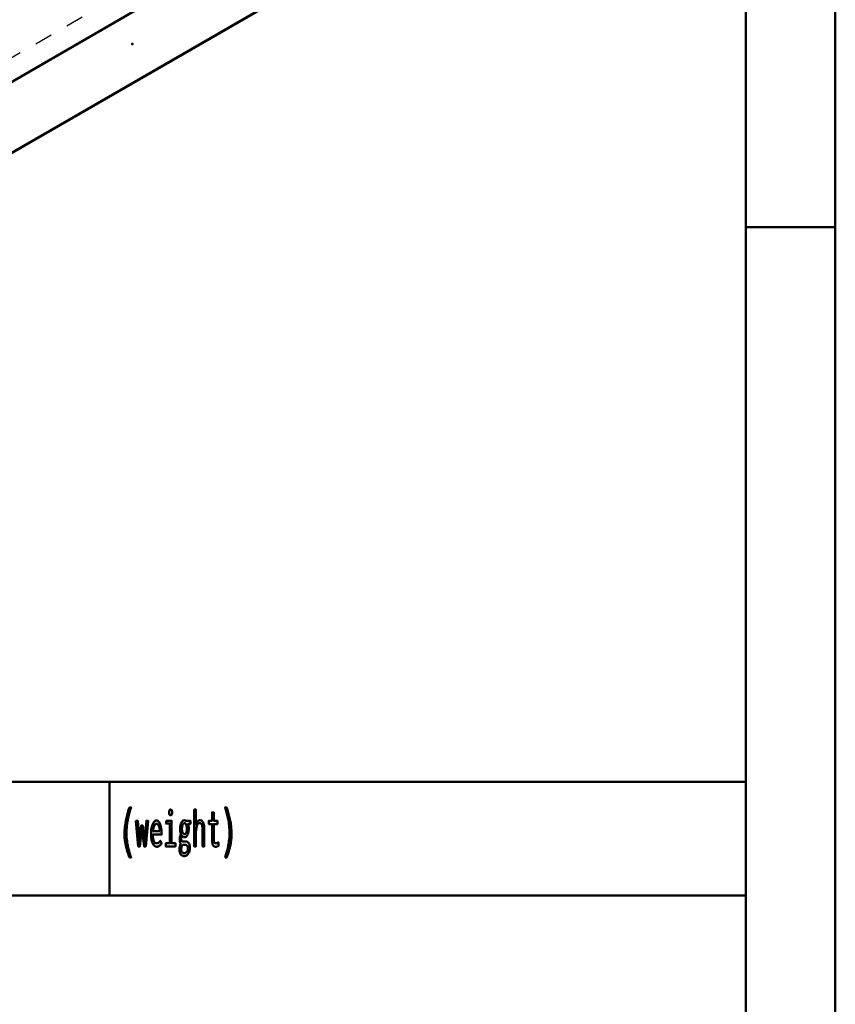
# Model space of a CAD drawing. Header units: millimetres. Extents: x 0 to 428, y 0 to 298.
# Tile 33 of 43: x 367 to 412, y 55 to 110. Entities that reach past the tile are written whole.
import ezdxf

# ---------------------------------------------------------------- set-up
doc = ezdxf.new("R2010")
doc.units = ezdxf.units.MM
doc.linetypes.add('Dashed', pattern=[2, 1, -1])
for name, color, linetype, lineweight in [('am_0', 7, 'Continuous', 50), ('am_12', 3, 'Continuous', 25), ('am_3', 6, 'Dashed', 25), ('am_6', 2, 'Continuous', 35), ('am_9', 7, 'Continuous', 50)]:
    doc.layers.add(name, color=color, linetype=linetype, lineweight=lineweight)

# ---------------------------------------------------------------- blocks, each defined once
blk = doc.blocks.new('1_Drawing_frame_0_in_FDFneo150180C2325N1N4N_300Op0__1203')
at = {"layer": 'am_0'}
for p, q in [((412.5, 289.5), (412.5, 7.5)), ((407.5, 284.5), (407.5, 12.5)), ((407.5, 67.49), (407.5, 109.99)), ((412.5, 98.5), (407.5, 98.5)), ((224.62, 67.49), (407.5, 67.49)), ((371.94, 67.49), (371.94, 61.14)), ((321.14, 61.14), (407.5, 61.14))]:
    blk.add_line(p, q, dxfattribs=at)
at = {"layer": 'am_6', "flags": 8}
blk.add_attdef('ExcludeFromBOM', (425, 296.5), '', height=0.5, dxfattribs=at)
blk = doc.blocks.new('73_FGS30015018025301U_0_in_FDFneo150180C2325N1N4N_300Op0__1203')
at = {"layer": 'am_0'}
for p, q in [((348.756, 96.407), (395.236, 123.24)), ((348.756, 92.408), (401.524, 122.871))]:
    blk.add_line(p, q, dxfattribs=at)
at = {"layer": 'am_12'}
blk.add_line((348.756, 92.481), (401.49, 122.924), dxfattribs=at)
at = {"layer": 'am_3'}
for p, q in [((348.756, 97.756), (392.244, 122.861)), ((348.756, 92.421), (401.486, 122.861))]:
    blk.add_line(p, q, dxfattribs=at)
at = {"layer": 'am_6'}
for tag, p, flags in [('NB', (406.54, 163.819), 8), ('NN', (406.54, 163.319), 8), ('NT', (406.54, 162.819), 8), ('NBSYN', (406.54, 162.319), 8), ('LINA', (406.54, 161.819), 8), ('CATALOG', (406.54, 161.319), 8), ('IDNR', (406.54, 160.819), 8), ('PN', (406.54, 160.319), 8), ('LODLEVEL', (406.54, 159.819), 8), ('L', (406.54, 159.319), 8), ('W', (406.54, 158.819), 8), ('DP', (406.54, 158.319), 8), ('OP', (406.54, 157.819), 8), ('BA', (406.54, 157.319), 8), ('RT', (406.54, 156.819), 8), ('ExcludeFromBOM', (406.54, 155.819), 8), ('PSOL_0', (406.54, 155.319), 9), ('PSOL_1', (406.54, 154.819), 9), ('PSOL_2', (406.54, 154.319), 9)]:
    blk.add_attdef(tag, p, '', height=0.5, dxfattribs=dict(at, flags=flags))
blk = doc.blocks.new('79_text4__1_in_FDFneo150180C2325N1N4N_300Op0__1203')
at = {"layer": 'am_0'}
for points in [[(373.051, 63.248), (373.051, 63.248), (373.017, 63.345), (372.97, 63.484), (372.97, 63.484), (372.927, 63.616), (372.902, 63.701), (372.902, 63.701), (372.879, 63.785), (372.848, 63.913), (372.848, 63.913), (372.822, 64.042), (372.807, 64.13), (372.807, 64.13), (372.794, 64.218), (372.781, 64.352), (372.781, 64.352), (372.773, 64.489), (372.772, 64.581), (372.772, 64.581), (372.775, 64.726), (372.791, 64.948), (372.791, 64.948), (372.82, 65.174), (372.848, 65.328), (372.848, 65.328), (372.88, 65.481), (372.937, 65.705), (372.937, 65.705), (373.004, 65.92), (373.055, 66.059), (373.137, 66.059), (373.137, 66.059), (373.091, 65.917), (373.03, 65.701), (373.03, 65.701), (372.979, 65.483), (372.951, 65.335), (372.951, 65.335), (372.927, 65.188), (372.901, 64.97), (372.901, 64.97), (372.888, 64.755), (372.885, 64.613), (372.885, 64.613), (372.886, 64.529), (372.893, 64.399), (372.893, 64.399), (372.906, 64.262), (372.918, 64.168), (372.918, 64.168), (372.931, 64.073), (372.956, 63.93), (372.956, 63.93), (372.985, 63.787), (373.007, 63.692), (373.007, 63.692), (373.03, 63.598), (373.068, 63.463), (373.068, 63.463), (373.108, 63.332), (373.137, 63.248), (373.051, 63.248)], [(378.394, 63.248), (378.394, 63.248), (378.422, 63.332), (378.463, 63.463), (378.463, 63.463), (378.5, 63.598), (378.524, 63.692), (378.524, 63.692), (378.545, 63.787), (378.574, 63.93), (378.574, 63.93), (378.599, 64.073), (378.613, 64.168), (378.613, 64.168), (378.625, 64.262), (378.637, 64.399), (378.637, 64.399), (378.644, 64.529), (378.646, 64.613), (378.646, 64.613), (378.643, 64.755), (378.629, 64.97), (378.629, 64.97), (378.604, 65.188), (378.58, 65.335), (378.58, 65.335), (378.551, 65.483), (378.501, 65.701), (378.501, 65.701), (378.44, 65.917), (378.394, 66.059), (378.476, 66.059), (378.476, 66.059), (378.526, 65.92), (378.593, 65.705), (378.593, 65.705), (378.65, 65.481), (378.683, 65.328), (378.683, 65.328), (378.71, 65.174), (378.74, 64.948), (378.74, 64.948), (378.756, 64.726), (378.759, 64.581), (378.759, 64.581), (378.757, 64.489), (378.75, 64.352), (378.75, 64.352), (378.736, 64.218), (378.724, 64.13), (378.724, 64.13), (378.709, 64.042), (378.682, 63.913), (378.682, 63.913), (378.651, 63.785), (378.628, 63.701), (378.628, 63.701), (378.603, 63.616), (378.561, 63.484), (378.561, 63.484), (378.514, 63.345), (378.479, 63.248), (378.394, 63.248)], [(375.349, 65.614), (375.349, 65.614), (375.333, 65.616), (375.313, 65.623), (375.313, 65.623), (375.297, 65.638), (375.288, 65.651), (375.288, 65.651), (375.282, 65.668), (375.275, 65.701), (375.275, 65.701), (375.271, 65.743), (375.27, 65.775), (375.27, 65.775), (375.271, 65.808), (375.275, 65.85), (375.275, 65.85), (375.282, 65.883), (375.288, 65.9), (375.288, 65.9), (375.297, 65.913), (375.313, 65.927), (375.313, 65.927), (375.333, 65.935), (375.349, 65.937), (375.349, 65.937), (375.366, 65.935), (375.387, 65.927), (375.387, 65.927), (375.403, 65.913), (375.412, 65.9), (375.412, 65.9), (375.418, 65.884), (375.425, 65.851), (375.425, 65.851), (375.429, 65.809), (375.43, 65.775), (375.43, 65.775), (375.429, 65.743), (375.425, 65.701), (375.425, 65.701), (375.418, 65.668), (375.412, 65.651), (375.412, 65.651), (375.403, 65.638), (375.387, 65.623), (375.387, 65.623), (375.366, 65.616), (375.349, 65.614)], [(376.671, 65.934), (376.765, 65.934), (376.765, 65.105), (376.765, 65.105), (376.781, 65.15), (376.809, 65.21), (376.809, 65.21), (376.84, 65.259), (376.864, 65.287), (376.864, 65.287), (376.888, 65.309), (376.926, 65.333), (376.926, 65.333), (376.965, 65.347), (376.992, 65.349), (376.992, 65.349), (377.077, 65.329), (377.17, 65.221), (377.17, 65.221), (377.219, 65.021), (377.229, 64.837), (377.229, 63.88), (377.135, 63.88), (377.135, 64.754), (377.135, 64.754), (377.135, 64.805), (377.133, 64.875), (377.133, 64.875), (377.129, 64.938), (377.125, 64.976), (377.125, 64.976), (377.12, 65.011), (377.108, 65.058), (377.108, 65.058), (377.092, 65.099), (377.079, 65.124), (377.079, 65.124), (377.063, 65.145), (377.035, 65.168), (377.035, 65.168), (377, 65.18), (376.973, 65.183), (376.973, 65.183), (376.932, 65.176), (376.879, 65.14), (376.879, 65.14), (376.837, 65.074), (376.814, 65.014), (376.814, 65.014), (376.797, 64.94), (376.777, 64.81), (376.777, 64.81), (376.767, 64.655), (376.765, 64.538), (376.765, 63.88), (376.671, 63.88), (376.671, 65.934)], [(377.848, 63.851), (377.848, 63.851), (377.826, 63.853), (377.795, 63.864), (377.795, 63.864), (377.767, 63.883), (377.75, 63.9), (377.75, 63.9), (377.735, 63.921), (377.715, 63.958), (377.715, 63.958), (377.699, 64.002), (377.69, 64.035), (377.69, 64.035), (377.683, 64.071), (377.675, 64.128), (377.675, 64.128), (377.671, 64.19), (377.67, 64.234), (377.67, 65.128), (377.491, 65.128), (377.491, 65.31), (377.67, 65.31), (377.67, 65.781), (377.764, 65.781), (377.764, 65.31), (377.966, 65.31), (377.966, 65.128), (377.764, 65.128), (377.764, 64.299), (377.764, 64.299), (377.764, 64.266), (377.766, 64.221), (377.766, 64.221), (377.77, 64.182), (377.773, 64.159), (377.773, 64.159), (377.778, 64.139), (377.787, 64.112), (377.787, 64.112), (377.8, 64.09), (377.81, 64.078), (377.81, 64.078), (377.822, 64.067), (377.843, 64.056), (377.843, 64.056), (377.869, 64.05), (377.888, 64.049), (377.888, 64.049), (377.903, 64.051), (377.933, 64.059), (377.933, 64.059), (377.975, 64.076), (378.008, 64.091), (378.021, 64.096), (378.021, 63.901), (378.021, 63.901), (378.002, 63.893), (377.975, 63.882), (377.975, 63.882), (377.949, 63.872), (377.932, 63.866), (377.932, 63.866), (377.915, 63.861), (377.89, 63.855), (377.89, 63.855), (377.865, 63.852), (377.848, 63.851)], [(373.412, 65.31), (373.512, 65.31), (373.602, 64.144), (373.704, 65.042), (373.794, 65.042), (373.896, 64.123), (374, 65.31), (374.091, 65.31), (373.962, 63.88), (373.863, 63.88), (373.75, 64.863), (373.638, 63.88), (373.538, 63.88), (373.412, 65.31)], [(374.562, 63.859), (374.562, 63.859), (374.534, 63.862), (374.492, 63.878), (374.492, 63.878), (374.45, 63.908), (374.422, 63.935), (374.422, 63.935), (374.395, 63.969), (374.358, 64.034), (374.358, 64.034), (374.325, 64.116), (374.306, 64.179), (374.306, 64.179), (374.289, 64.25), (374.271, 64.369), (374.271, 64.369), (374.261, 64.506), (374.259, 64.605), (374.259, 64.605), (374.261, 64.684), (374.27, 64.797), (374.27, 64.797), (374.286, 64.904), (374.301, 64.971), (374.301, 64.971), (374.319, 65.035), (374.35, 65.12), (374.35, 65.12), (374.386, 65.192), (374.413, 65.233), (374.413, 65.233), (374.441, 65.267), (374.485, 65.304), (374.485, 65.304), (374.532, 65.324), (374.564, 65.328), (374.564, 65.328), (374.595, 65.325), (374.64, 65.305), (374.64, 65.305), (374.681, 65.27), (374.707, 65.237), (374.707, 65.237), (374.731, 65.197), (374.763, 65.124), (374.763, 65.124), (374.79, 65.036), (374.805, 64.968), (374.805, 64.968), (374.818, 64.894), (374.832, 64.772), (374.832, 64.772), (374.839, 64.637), (374.841, 64.54), (374.362, 64.54), (374.362, 64.54), (374.364, 64.449), (374.374, 64.33), (374.374, 64.33), (374.394, 64.231), (374.413, 64.176), (374.413, 64.176), (374.436, 64.131), (374.477, 64.083), (374.477, 64.083), (374.526, 64.057), (374.564, 64.052), (374.564, 64.052), (374.593, 64.053), (374.633, 64.062), (374.633, 64.062), (374.669, 64.078), (374.69, 64.093), (374.69, 64.093), (374.71, 64.11), (374.738, 64.139), (374.738, 64.139), (374.764, 64.17), (374.781, 64.192), (374.834, 64.036), (374.834, 64.036), (374.814, 64.006), (374.782, 63.966), (374.782, 63.966), (374.745, 63.93), (374.719, 63.909), (374.719, 63.909), (374.692, 63.891), (374.646, 63.872), (374.646, 63.872), (374.597, 63.861), (374.562, 63.859)], [(374.75, 64.72), (374.75, 64.72), (374.748, 64.769), (374.742, 64.838), (374.742, 64.838), (374.732, 64.902), (374.723, 64.942), (374.723, 64.942), (374.713, 64.979), (374.694, 65.027), (374.694, 65.027), (374.673, 65.068), (374.657, 65.091), (374.657, 65.091), (374.64, 65.11), (374.612, 65.13), (374.612, 65.13), (374.583, 65.141), (374.562, 65.144), (374.562, 65.144), (374.541, 65.141), (374.511, 65.13), (374.511, 65.13), (374.483, 65.11), (374.465, 65.091), (374.465, 65.091), (374.448, 65.068), (374.426, 65.027), (374.426, 65.027), (374.406, 64.979), (374.395, 64.942), (374.395, 64.942), (374.385, 64.902), (374.374, 64.838), (374.374, 64.838), (374.366, 64.769), (374.363, 64.72), (374.75, 64.72)], [(375.098, 65.31), (375.407, 65.31), (375.407, 64.049), (375.622, 64.049), (375.622, 63.88), (375.076, 63.88), (375.076, 64.049), (375.314, 64.049), (375.314, 65.149), (375.098, 65.149), (375.098, 65.31)], [(376.108, 63.334), (376.108, 63.334), (376.086, 63.335), (376.053, 63.341), (376.053, 63.341), (376.021, 63.351), (376.001, 63.361), (376.001, 63.361), (375.981, 63.373), (375.953, 63.396), (375.953, 63.396), (375.927, 63.424), (375.911, 63.446), (375.911, 63.446), (375.887, 63.486), (375.861, 63.555), (375.861, 63.555), (375.847, 63.632), (375.844, 63.689), (375.844, 63.689), (375.845, 63.726), (375.85, 63.78), (375.85, 63.78), (375.859, 63.834), (375.867, 63.87), (375.867, 63.87), (375.876, 63.904), (375.892, 63.953), (375.892, 63.953), (375.909, 63.998), (375.921, 64.026), (375.921, 64.026), (375.908, 64.044), (375.891, 64.072), (375.891, 64.072), (375.878, 64.102), (375.871, 64.122), (375.871, 64.122), (375.866, 64.145), (375.86, 64.182), (375.86, 64.182), (375.857, 64.224), (375.856, 64.254), (375.856, 64.254), (375.857, 64.293), (375.86, 64.347), (375.86, 64.347), (375.867, 64.395), (375.873, 64.423), (375.873, 64.423), (375.88, 64.451), (375.895, 64.494), (375.895, 64.494), (375.915, 64.539), (375.93, 64.569), (375.93, 64.587), (375.93, 64.587), (375.923, 64.604), (375.912, 64.633), (375.912, 64.633), (375.903, 64.667), (375.898, 64.692), (375.898, 64.692), (375.893, 64.719), (375.888, 64.765), (375.888, 64.765), (375.885, 64.816), (375.885, 64.854), (375.885, 64.854), (375.886, 64.91), (375.892, 64.988), (375.892, 64.988), (375.904, 65.061), (375.915, 65.106), (375.915, 65.106), (375.928, 65.148), (375.951, 65.203), (375.951, 65.203), (375.979, 65.249), (376, 65.276), (376, 65.276), (376.023, 65.297), (376.059, 65.321), (376.059, 65.321), (376.099, 65.334), (376.127, 65.336), (376.127, 65.336), (376.136, 65.336), (376.148, 65.335), (376.148, 65.335), (376.159, 65.332), (376.165, 65.33), (376.165, 65.33), (376.171, 65.327), (376.181, 65.322), (376.181, 65.322), (376.191, 65.315), (376.198, 65.31), (376.455, 65.31), (376.455, 65.133), (376.324, 65.133), (376.324, 65.133), (376.332, 65.114), (376.342, 65.081), (376.342, 65.081), (376.35, 65.044), (376.355, 65.017), (376.355, 65.017), (376.359, 64.99), (376.363, 64.947), (376.363, 64.947), (376.365, 64.902), (376.366, 64.872), (376.366, 64.872), (376.365, 64.821), (376.359, 64.747), (376.359, 64.747), (376.347, 64.676), (376.337, 64.631), (376.337, 64.631), (376.325, 64.588), (376.302, 64.531), (376.302, 64.531), (376.275, 64.482), (376.255, 64.453), (376.255, 64.453), (376.233, 64.429), (376.197, 64.404), (376.197, 64.404), (376.158, 64.39), (376.13, 64.387), (376.13, 64.387), (376.115, 64.388), (376.093, 64.392), (376.093, 64.392), (376.073, 64.4), (376.06, 64.407), (376.06, 64.407), (376.048, 64.416), (376.029, 64.431), (376.029, 64.431), (376.011, 64.448), (375.999, 64.461), (375.999, 64.461), (375.988, 64.446), (375.973, 64.423), (375.973, 64.423), (375.961, 64.399), (375.955, 64.383), (375.955, 64.383), (375.95, 64.367), (375.944, 64.341), (375.944, 64.341), (375.941, 64.314), (375.941, 64.295), (375.941, 64.295), (375.942, 64.264), (375.95, 64.224), (375.95, 64.224), (375.965, 64.194), (375.978, 64.178), (375.978, 64.178), (375.994, 64.165), (376.022, 64.151), (376.022, 64.151), (376.054, 64.144), (376.077, 64.143), (376.147, 64.145), (376.206, 64.148), (376.206, 64.148), (376.223, 64.147), (376.248, 64.143), (376.248, 64.143), (376.272, 64.134), (376.288, 64.127), (376.288, 64.127), (376.303, 64.118), (376.324, 64.103), (376.324, 64.103), (376.343, 64.085), (376.354, 64.072), (376.354, 64.072), (376.379, 64.034), (376.407, 63.961), (376.407, 63.961), (376.421, 63.869), (376.424, 63.798), (376.424, 63.798), (376.421, 63.717), (376.403, 63.609), (376.403, 63.609), (376.369, 63.517), (376.339, 63.464), (376.339, 63.464), (376.32, 63.44), (376.29, 63.409), (376.29, 63.409), (376.257, 63.382), (376.234, 63.368), (376.234, 63.368), (376.209, 63.356), (376.172, 63.342), (376.172, 63.342), (376.134, 63.335), (376.108, 63.334)], [(376.125, 64.564), (376.125, 64.564), (376.15, 64.567), (376.183, 64.584), (376.183, 64.584), (376.21, 64.616), (376.226, 64.645), (376.226, 64.645), (376.239, 64.68), (376.253, 64.741), (376.253, 64.741), (376.26, 64.813), (376.262, 64.867), (376.262, 64.867), (376.26, 64.921), (376.253, 64.993), (376.253, 64.993), (376.239, 65.054), (376.226, 65.09), (376.226, 65.09), (376.21, 65.119), (376.183, 65.152), (376.183, 65.152), (376.151, 65.169), (376.127, 65.172), (376.127, 65.172), (376.11, 65.171), (376.087, 65.163), (376.087, 65.163), (376.066, 65.148), (376.052, 65.135), (376.052, 65.135), (376.04, 65.119), (376.023, 65.09), (376.023, 65.09), (376.009, 65.055), (376.001, 65.029), (376.001, 65.029), (375.994, 65), (375.987, 64.953), (375.987, 64.953), (375.983, 64.902), (375.982, 64.865), (375.982, 64.865), (375.983, 64.829), (375.987, 64.779), (375.987, 64.779), (375.994, 64.733), (376, 64.705), (376, 64.705), (376.008, 64.679), (376.022, 64.645), (376.022, 64.645), (376.038, 64.616), (376.05, 64.6), (376.05, 64.6), (376.064, 64.587), (376.085, 64.573), (376.085, 64.573), (376.109, 64.565), (376.125, 64.564)], [(376.118, 63.503), (376.118, 63.503), (376.138, 63.504), (376.166, 63.508), (376.166, 63.508), (376.192, 63.516), (376.208, 63.523), (376.208, 63.523), (376.222, 63.532), (376.243, 63.547), (376.243, 63.547), (376.26, 63.565), (376.271, 63.578), (376.271, 63.578), (376.28, 63.592), (376.292, 63.615), (376.292, 63.615), (376.303, 63.641), (376.308, 63.659), (376.308, 63.659), (376.313, 63.678), (376.318, 63.708), (376.318, 63.708), (376.321, 63.741), (376.322, 63.763), (376.322, 63.763), (376.321, 63.79), (376.317, 63.826), (376.317, 63.826), (376.31, 63.858), (376.303, 63.877), (376.303, 63.877), (376.295, 63.895), (376.282, 63.917), (376.282, 63.917), (376.266, 63.935), (376.255, 63.944), (376.255, 63.944), (376.243, 63.952), (376.225, 63.96), (376.225, 63.96), (376.205, 63.965), (376.192, 63.966), (376.192, 63.966), (376.185, 63.966), (376.175, 63.965), (376.175, 63.965), (376.164, 63.965), (376.158, 63.964), (376.158, 63.964), (376.151, 63.964), (376.143, 63.963), (376.143, 63.963), (376.134, 63.962), (376.129, 63.962), (376.129, 63.962), (376.118, 63.96), (376.104, 63.959), (376.104, 63.959), (376.091, 63.958), (376.084, 63.958), (376.084, 63.958), (376.073, 63.958), (376.055, 63.961), (376.055, 63.961), (376.034, 63.965), (376.019, 63.97), (376.019, 63.97), (376.006, 63.954), (375.988, 63.925), (375.988, 63.925), (375.974, 63.892), (375.966, 63.868), (375.966, 63.868), (375.959, 63.842), (375.952, 63.801), (375.952, 63.801), (375.948, 63.758), (375.947, 63.729), (375.947, 63.729), (375.949, 63.679), (375.96, 63.617), (375.96, 63.617), (375.98, 63.571), (375.999, 63.549), (375.999, 63.549), (376.02, 63.533), (376.054, 63.515), (376.054, 63.515), (376.091, 63.505), (376.118, 63.503)]]:
    blk.add_lwpolyline(points, dxfattribs=at)
at = {"layer": 'am_6', "flags": 8}
blk.add_attdef('ExcludeFromBOM', (383.759, 65.559), '', height=0.5, dxfattribs=at)

msp = doc.modelspace()

# ---------------------------------------------------------------- linework, layer by layer
at = {"layer": 'am_9'}
msp.add_point((373.218, 108.74), dxfattribs=at)

# ---------------------------------------------------------------- block references
for name in ['1_Drawing_frame_0_in_FDFneo150180C2325N1N4N_300Op0__1203', '73_FGS30015018025301U_0_in_FDFneo150180C2325N1N4N_300Op0__1203', '79_text4__1_in_FDFneo150180C2325N1N4N_300Op0__1203']:
    msp.add_blockref(name, (0, 0))

doc.saveas('drawing.dxf')
